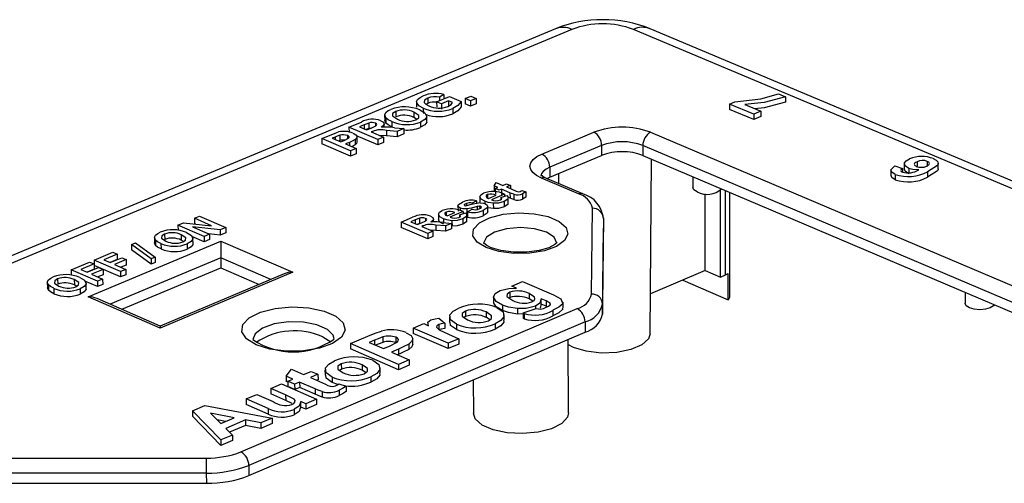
# Model space of a CAD drawing. Extents: x 0 to 280, y 0 to 222.
# Tile 19 of 23: x 175 to 204, y 208 to 222. Entities that reach past the tile are written whole.
import ezdxf

# ---------------------------------------------------------------- set-up
doc = ezdxf.new("R2010")
doc.units = 0
doc.layers.get('0').update_dxf_attribs({"linetype": 'CONTINUOUS'})

msp = doc.modelspace()

# ---------------------------------------------------------------- linework, layer by layer
at = {"color": 7, "linetype": 'CONTINUOUS'}
for p, q in [((190.595, 221.49), (160.634, 208.998)), ((191.089, 221.471), (161.124, 208.969)), ((235.847, 203.407), (192.925, 221.471)), ((236.344, 203.438), (193.428, 221.489)), ((187.262, 219.527), (187.127, 219.443)), ((187.262, 219.527), (187.263, 219.397)), ((197.261, 219.546), (197.474, 219.456)), ((186.446, 219.302), (186.447, 219.143)), ((186.782, 219.261), (186.732, 219.229)), ((186.781, 219.419), (186.782, 219.261)), ((187.046, 219.306), (187.428, 219.466)), ((187.189, 219.245), (187.046, 219.306)), ((187.046, 219.306), (187.047, 219.148)), ((187.127, 219.443), (187.127, 219.34)), ((187.403, 219.335), (187.189, 219.245)), ((187.189, 219.245), (187.19, 219.087)), ((187.515, 219.287), (187.403, 219.335)), ((187.403, 219.335), (187.404, 219.176)), ((187.428, 219.466), (187.774, 219.319)), ((187.774, 219.319), (187.775, 219.16)), ((187.895, 219.41), (188.063, 219.48)), ((188.061, 219.339), (187.895, 219.41)), ((187.895, 219.41), (187.896, 219.251)), ((188.061, 219.181), (187.896, 219.251)), ((188.229, 219.41), (188.061, 219.339)), ((188.061, 219.339), (188.061, 219.181)), ((188.23, 219.251), (188.061, 219.181)), ((188.063, 219.48), (188.229, 219.41)), ((188.229, 219.41), (188.23, 219.251)), ((195.8, 219.241), (195.956, 219.306)), ((195.8, 219.241), (195.8, 219.082)), ((196.524, 218.935), (195.8, 219.241)), ((196.254, 219.229), (196.737, 219.025)), ((197.474, 219.456), (197.474, 219.297)), ((185.492, 218.911), (185.494, 218.752)), ((185.824, 219.02), (185.825, 218.861)), ((186.366, 218.997), (186.367, 218.838)), ((186.648, 219.115), (186.649, 218.956)), ((187.533, 219.109), (187.534, 218.951)), ((196.524, 218.776), (195.8, 219.082)), ((196.737, 219.025), (196.524, 218.935)), ((196.524, 218.935), (196.524, 218.776)), ((196.737, 219.025), (196.737, 218.866)), ((184.426, 218.548), (184.796, 218.703)), ((184.883, 218.618), (184.739, 218.558)), ((184.883, 218.618), (184.884, 218.496)), ((185.021, 218.673), (185.022, 218.514)), ((185.215, 218.669), (185.215, 218.584)), ((185.48, 218.554), (185.48, 218.646)), ((185.531, 218.667), (185.496, 218.752)), ((185.53, 218.826), (185.531, 218.667)), ((185.709, 218.716), (185.71, 218.557)), ((186.448, 218.785), (186.367, 218.838)), ((186.564, 218.704), (186.565, 218.546)), ((186.751, 218.718), (186.75, 218.877)), ((196.737, 218.866), (196.524, 218.776)), ((183.612, 218.208), (183.894, 218.326)), ((184.155, 218.309), (184.156, 218.15)), ((184.426, 218.548), (184.428, 218.389)), ((185.288, 218.18), (184.426, 218.548)), ((184.739, 218.558), (184.949, 218.468)), ((184.949, 218.468), (185.086, 218.525)), ((185.085, 218.525), (185.022, 218.514)), ((185.131, 218.423), (185.093, 218.407)), ((185.093, 218.407), (185.457, 218.251)), ((185.131, 218.423), (185.131, 218.39)), ((185.869, 218.423), (185.548, 218.454)), ((185.548, 218.454), (185.549, 218.295)), ((185.79, 218.534), (186.067, 218.506)), ((186.067, 218.506), (185.869, 218.423)), ((185.869, 218.423), (185.87, 218.264)), ((186.068, 218.347), (185.87, 218.264)), ((186.067, 218.506), (186.068, 218.347)), ((190.193, 217.747), (191.744, 218.4)), ((193.439, 218.4), (228.898, 203.372)), ((184.473, 217.839), (183.612, 218.208)), ((183.612, 218.208), (183.613, 218.049)), ((184.474, 217.68), (183.613, 218.049)), ((184.015, 218.255), (183.925, 218.218)), ((183.925, 218.218), (184.179, 218.109)), ((184.015, 218.255), (184.016, 218.179)), ((184.156, 218.15), (184.117, 218.136)), ((184.179, 218.109), (184.281, 218.152)), ((184.439, 218.096), (184.323, 218.048)), ((184.323, 218.048), (184.643, 217.91)), ((184.379, 218.301), (184.38, 218.202)), ((184.439, 218.096), (184.439, 217.997)), ((184.611, 218.179), (184.612, 218.02)), ((185.289, 218.021), (184.65, 218.294)), ((184.669, 218.1), (184.668, 218.259)), ((185.457, 218.251), (185.288, 218.18)), ((185.288, 218.18), (185.289, 218.021)), ((185.458, 218.092), (185.289, 218.021)), ((185.549, 218.295), (185.33, 218.305)), ((185.457, 218.251), (185.458, 218.092)), ((185.87, 218.264), (185.549, 218.295)), ((184.643, 217.91), (184.473, 217.839)), ((184.473, 217.839), (184.474, 217.68)), ((184.644, 217.751), (184.474, 217.68)), ((184.643, 217.91), (184.644, 217.751)), ((191.975, 218.004), (190.424, 217.351)), ((191.975, 218.004), (191.976, 217.707)), ((228.66, 202.961), (193.208, 218.004)), ((193.208, 218.004), (193.209, 217.707)), ((190.425, 217.053), (191.976, 217.707)), ((193.209, 217.707), (228.653, 202.656)), ((193.427, 212.379), (193.468, 217.597)), ((201.021, 217.456), (201.021, 217.297)), ((201.401, 217.519), (201.4, 217.382)), ((201.707, 217.53), (201.706, 217.371)), ((202.033, 217.304), (202.033, 217.463)), ((190.424, 217.351), (190.425, 217.053)), ((190.683, 217.162), (190.687, 216.871)), ((200.62, 217.265), (200.62, 217.106)), ((200.733, 217.392), (200.971, 217.312)), ((200.751, 217.14), (200.75, 216.981)), ((200.971, 217.312), (200.971, 217.205)), ((201.157, 217.317), (201.157, 217.193)), ((201.714, 217.215), (201.714, 217.056)), ((188.76, 216.796), (188.823, 216.899)), ((188.823, 216.899), (189.025, 216.813)), ((189.025, 216.813), (189.138, 216.86)), ((189.138, 216.86), (189.25, 216.813)), ((191.288, 216.555), (190.182, 217.027)), ((191.417, 216.56), (190.311, 217.032)), ((190.348, 217.016), (190.425, 217.053)), ((194.701, 217.073), (194.701, 216.745)), ((189.072, 216.549), (188.681, 216.384)), ((188.871, 216.748), (188.76, 216.796)), ((188.76, 216.796), (188.761, 216.636)), ((188.799, 216.718), (188.871, 216.748)), ((188.911, 216.67), (188.799, 216.718)), ((188.799, 216.718), (188.8, 216.558)), ((188.982, 216.7), (188.911, 216.67)), ((189.238, 216.591), (188.982, 216.7)), ((188.982, 216.7), (188.983, 216.541)), ((189.072, 216.549), (189.072, 216.487)), ((189.25, 216.813), (189.137, 216.765)), ((189.137, 216.765), (189.385, 216.659)), ((189.238, 216.591), (189.239, 216.432)), ((189.25, 216.813), (189.25, 216.717)), ((189.352, 216.546), (189.353, 216.387)), ((189.594, 216.661), (189.716, 216.622)), ((189.612, 216.562), (189.613, 216.402)), ((189.716, 216.622), (189.716, 216.463)), ((195.07, 214.267), (195.068, 216.563)), ((195.527, 214.072), (195.526, 216.663)), ((195.807, 213.484), (195.806, 216.604)), ((187.936, 216.268), (187.937, 216.204)), ((188.241, 216.354), (188.107, 216.28)), ((188.107, 216.28), (188.107, 216.243)), ((188.241, 216.354), (188.242, 216.273)), ((188.338, 216.469), (188.339, 216.309)), ((188.485, 216.337), (188.486, 216.265)), ((188.568, 216.535), (188.569, 216.437)), ((188.592, 216.424), (188.826, 216.523)), ((188.74, 216.277), (188.741, 216.117)), ((188.968, 216.454), (189.142, 216.51)), ((188.968, 216.454), (188.968, 216.388)), ((189.062, 216.33), (189.062, 216.17)), ((189.093, 216.494), (189.072, 216.503)), ((189.239, 216.432), (189.18, 216.457)), ((189.183, 216.281), (189.182, 216.441)), ((187.333, 216.014), (187.333, 215.916)), ((187.357, 215.904), (187.591, 216.002)), ((187.837, 216.029), (187.445, 215.863)), ((187.684, 216.204), (187.685, 216.044)), ((187.733, 215.933), (187.907, 215.989)), ((187.75, 216.136), (187.751, 216.054)), ((187.837, 216.029), (187.837, 215.967)), ((187.873, 216.228), (187.873, 216.219)), ((187.948, 216.11), (187.949, 215.95)), ((187.97, 215.954), (187.949, 215.95)), ((187.969, 216.024), (188.104, 216.098)), ((187.969, 216.024), (187.97, 215.865)), ((188.26, 216.179), (188.26, 216.095)), ((188.331, 216.192), (188.332, 216.118)), ((188.37, 216.185), (188.371, 216.139)), ((188.39, 216.159), (188.389, 216.165)), ((188.432, 216.064), (188.433, 215.905)), ((188.576, 216.024), (188.575, 216.184)), ((191.672, 213.567), (191.7, 216.128)), ((179.317, 215.628), (179.48, 215.696)), ((179.48, 215.696), (180.321, 215.609)), ((179.806, 215.832), (179.962, 215.897)), ((180.321, 215.609), (179.806, 215.832)), ((179.806, 215.832), (179.808, 215.673)), ((179.839, 215.659), (179.808, 215.673)), ((179.962, 215.897), (180.746, 215.558)), ((185.99, 215.716), (186.328, 215.858)), ((185.99, 215.716), (185.991, 215.556)), ((186.78, 215.376), (185.99, 215.716)), ((186.408, 215.78), (186.277, 215.724)), ((186.277, 215.724), (186.469, 215.642)), ((186.408, 215.78), (186.409, 215.667)), ((186.535, 215.671), (186.465, 215.643)), ((186.469, 215.642), (186.594, 215.694)), ((186.534, 215.831), (186.535, 215.671)), ((186.711, 215.827), (186.712, 215.749)), ((186.955, 215.721), (186.954, 215.806)), ((187.102, 215.948), (187.103, 215.788)), ((187.238, 215.703), (187.492, 215.677)), ((187.249, 215.816), (187.25, 215.701)), ((187.492, 215.677), (187.311, 215.6)), ((187.492, 215.677), (187.493, 215.517)), ((187.504, 215.756), (187.505, 215.596)), ((187.733, 215.933), (187.733, 215.867)), ((187.826, 215.809), (187.827, 215.649)), ((187.948, 215.761), (187.947, 215.92)), ((192.03, 215.829), (192.004, 213.267)), ((192.03, 215.829), (192.03, 215.53)), ((180.102, 215.288), (179.317, 215.628)), ((179.317, 215.628), (179.319, 215.468)), ((180.579, 215.488), (179.75, 215.573)), ((179.75, 215.573), (180.258, 215.354)), ((180.58, 215.328), (180.234, 215.364)), ((180.746, 215.558), (180.579, 215.488)), ((180.579, 215.488), (180.58, 215.328)), ((180.748, 215.398), (180.58, 215.328)), ((180.746, 215.558), (180.748, 215.398)), ((186.781, 215.216), (185.991, 215.556)), ((186.635, 215.6), (186.6, 215.585)), ((186.6, 215.585), (186.935, 215.442)), ((186.635, 215.6), (186.635, 215.57)), ((186.935, 215.442), (186.78, 215.376)), ((186.78, 215.376), (186.781, 215.216)), ((187.018, 215.469), (186.852, 215.477)), ((186.935, 215.442), (186.936, 215.282)), ((187.311, 215.6), (187.017, 215.629)), ((187.017, 215.629), (187.018, 215.469)), ((187.312, 215.441), (187.018, 215.469)), ((187.311, 215.6), (187.312, 215.441)), ((187.493, 215.517), (187.312, 215.441)), ((192.004, 212.967), (192.03, 215.53)), ((176.636, 213.488), (180.599, 215.15)), ((177.929, 215.047), (178.046, 215.096)), ((178.046, 215.096), (178.632, 214.673)), ((178.612, 215.255), (178.614, 215.096)), ((178.647, 215.019), (178.617, 215.096)), ((178.645, 215.179), (178.647, 215.019)), ((178.808, 215.077), (178.81, 214.917)), ((178.918, 215.358), (178.92, 215.198)), ((179.415, 215.337), (179.417, 215.177)), ((179.479, 215.135), (179.417, 215.177)), ((180.103, 215.128), (179.73, 215.29)), ((179.767, 215.068), (179.765, 215.228)), ((180.258, 215.354), (180.102, 215.288)), ((180.102, 215.288), (180.103, 215.128)), ((180.259, 215.194), (180.103, 215.128)), ((180.258, 215.354), (180.259, 215.194)), ((180.599, 215.15), (182.744, 214.221)), ((186.936, 215.282), (186.781, 215.216)), ((176.814, 214.581), (177.368, 214.813)), ((177.368, 214.813), (177.499, 214.756)), ((178.514, 214.623), (177.929, 215.047)), ((177.929, 215.047), (177.931, 214.887)), ((178.516, 214.463), (177.931, 214.887)), ((179.592, 215.066), (179.594, 214.906)), ((176.123, 214.292), (176.678, 214.524)), ((176.678, 214.524), (176.809, 214.467)), ((176.814, 214.581), (176.816, 214.421)), ((177.598, 214.24), (176.814, 214.581)), ((177.499, 214.756), (177.101, 214.59)), ((177.101, 214.59), (177.292, 214.507)), ((177.501, 214.596), (177.29, 214.508)), ((177.292, 214.507), (177.637, 214.651)), ((177.768, 214.594), (177.423, 214.45)), ((177.499, 214.756), (177.501, 214.596)), ((177.637, 214.651), (177.768, 214.594)), ((177.768, 214.594), (177.77, 214.434)), ((178.632, 214.673), (178.514, 214.623)), ((178.514, 214.623), (178.516, 214.463)), ((178.634, 214.513), (178.516, 214.463)), ((178.632, 214.673), (178.634, 214.513)), ((180.594, 214.651), (180.597, 214.352)), ((176.908, 213.95), (176.123, 214.292)), ((176.123, 214.292), (176.125, 214.132)), ((176.809, 214.467), (176.411, 214.301)), ((176.411, 214.301), (176.602, 214.218)), ((176.811, 214.307), (176.599, 214.219)), ((176.602, 214.218), (176.947, 214.362)), ((177.078, 214.305), (176.733, 214.161)), ((176.809, 214.467), (176.811, 214.307)), ((177.6, 214.08), (176.816, 214.421)), ((176.947, 214.362), (177.078, 214.305)), ((177.078, 214.305), (177.08, 214.145)), ((177.423, 214.45), (177.755, 214.305)), ((177.755, 214.305), (177.598, 214.24)), ((177.598, 214.24), (177.6, 214.08)), ((177.77, 214.434), (177.612, 214.368)), ((177.644, 213.111), (180.597, 214.352)), ((177.755, 214.305), (177.757, 214.145)), ((182.744, 214.221), (178.78, 212.552)), ((180.597, 214.352), (181.739, 213.857)), ((195.07, 214.267), (193.436, 213.57)), ((195.07, 214.267), (195.527, 214.072)), ((175.413, 213.917), (175.415, 213.756)), ((175.721, 214.021), (175.723, 213.861)), ((176.219, 214), (176.221, 213.84)), ((176.91, 213.79), (176.534, 213.954)), ((176.733, 214.161), (177.065, 214.016)), ((177.065, 214.016), (176.908, 213.95)), ((176.908, 213.95), (176.91, 213.79)), ((177.08, 214.145), (176.921, 214.079)), ((177.065, 214.016), (177.067, 213.856)), ((177.757, 214.145), (177.6, 214.08)), ((182.489, 214.172), (178.786, 212.613)), ((189.293, 213.803), (189.61, 213.937)), ((189.61, 213.937), (190.536, 213.539)), ((194.398, 213.981), (195.758, 213.399)), ((195.527, 214.072), (195.68, 214.137)), ((195.758, 213.399), (195.757, 214.182)), ((175.448, 213.68), (175.419, 213.757)), ((175.445, 213.84), (175.448, 213.68)), ((175.608, 213.738), (175.61, 213.577)), ((176.283, 213.797), (176.221, 213.84)), ((176.395, 213.727), (176.397, 213.567)), ((176.572, 213.731), (176.57, 213.891)), ((177.067, 213.856), (176.91, 213.79)), ((189.231, 213.619), (189.231, 213.459)), ((189.437, 213.741), (189.293, 213.803)), ((202.839, 213.617), (202.837, 213.29)), ((178.78, 212.552), (176.636, 213.488)), ((178.786, 212.613), (176.901, 213.436)), ((188.746, 213.473), (188.747, 213.312)), ((189.811, 213.58), (189.811, 213.42)), ((189.917, 213.351), (189.811, 213.42)), ((190.316, 213.362), (190.166, 213.427)), ((190.17, 213.231), (190.17, 213.391)), ((190.316, 213.362), (190.317, 213.202)), ((190.826, 213.16), (190.825, 213.32)), ((181.198, 208.854), (191.247, 213.134)), ((187.911, 213.059), (187.912, 212.899)), ((188.528, 213.032), (188.529, 212.872)), ((189.012, 213.239), (189.013, 213.078)), ((189.464, 213.132), (189.465, 212.971)), ((189.632, 213.003), (190.023, 213.138)), ((189.996, 213.206), (189.997, 213.129)), ((190.157, 213.231), (190.135, 213.148)), ((190.317, 213.202), (190.17, 213.265)), ((190.351, 213.187), (190.317, 213.202)), ((190.428, 213.303), (190.429, 213.239)), ((190.517, 213.081), (190.518, 212.92)), ((192.004, 213.267), (192.004, 212.967)), ((191.481, 212.733), (181.434, 208.449)), ((187.112, 212.843), (187.29, 212.694)), ((187.426, 212.884), (187.427, 212.723)), ((187.912, 212.899), (187.865, 212.865)), ((188.636, 212.798), (188.529, 212.872)), ((189.067, 212.783), (189.066, 212.943)), ((189.632, 212.974), (189.465, 212.971)), ((189.632, 213.003), (189.632, 212.843)), ((189.664, 212.989), (189.664, 212.828)), ((191.481, 212.733), (191.482, 212.432)), ((181.437, 208.146), (191.482, 212.432)), ((186.342, 212.551), (186.661, 212.686)), ((186.342, 212.551), (186.343, 212.39)), ((187.39, 212.097), (186.342, 212.551)), ((186.661, 212.686), (186.807, 212.623)), ((186.781, 212.7), (186.782, 212.633)), ((187.11, 212.656), (187.111, 212.496)), ((187.29, 212.694), (187.291, 212.534)), ((187.637, 212.664), (187.638, 212.504)), ((188.794, 212.678), (188.794, 212.518)), ((183.643, 212.286), (183.88, 212.137)), ((184.475, 212.089), (184.991, 212.308)), ((185.192, 212.189), (185.033, 212.121)), ((185.192, 212.189), (185.193, 212.051)), ((185.44, 212.285), (185.441, 212.124)), ((185.824, 212.277), (185.826, 212.116)), ((186.331, 212.067), (186.33, 212.228)), ((187.391, 211.937), (186.343, 212.39)), ((187.708, 212.233), (187.39, 212.097)), ((187.397, 212.367), (187.708, 212.233)), ((187.708, 212.233), (187.709, 212.072)), ((190.989, 210.018), (190.981, 212.219)), ((185.908, 211.467), (184.475, 212.089)), ((184.475, 212.089), (184.476, 211.929)), ((185.909, 211.306), (184.476, 211.929)), ((185.033, 212.121), (185.455, 211.938)), ((185.455, 211.938), (185.636, 212.015)), ((185.904, 211.924), (185.694, 211.834)), ((185.694, 211.834), (186.227, 211.603)), ((185.904, 211.924), (185.905, 211.763)), ((186.218, 212.074), (186.219, 211.914)), ((187.39, 212.097), (187.391, 211.937)), ((187.709, 212.072), (187.391, 211.937)), ((185.905, 211.763), (185.881, 211.753)), ((186.227, 211.603), (185.908, 211.467)), ((186.227, 211.603), (186.228, 211.442)), ((182.549, 211.115), (182.705, 211.323)), ((182.705, 211.323), (183.072, 211.163)), ((183.072, 211.163), (183.298, 211.259)), ((183.298, 211.259), (183.5, 211.171)), ((183.71, 211.305), (183.711, 211.144)), ((184.199, 211.322), (184.151, 211.288)), ((184.198, 211.483), (184.199, 211.322)), ((184.818, 211.456), (184.819, 211.295)), ((184.925, 211.222), (184.819, 211.295)), ((185.358, 211.207), (185.357, 211.368)), ((185.908, 211.467), (185.909, 211.306)), ((186.228, 211.442), (185.909, 211.306)), ((182.751, 211.027), (182.549, 211.115)), ((182.549, 211.115), (182.551, 210.954)), ((182.601, 210.932), (182.551, 210.954)), ((182.6, 210.963), (182.751, 211.027)), ((182.802, 210.875), (182.6, 210.963)), ((182.6, 210.963), (182.602, 210.802)), ((183.5, 211.171), (183.274, 211.075)), ((183.274, 211.075), (183.724, 210.879)), ((183.501, 211.01), (183.462, 210.993)), ((183.5, 211.171), (183.501, 211.01)), ((183.92, 211.085), (183.921, 210.925)), ((185.081, 211.1), (185.082, 210.939)), ((188.139, 211.006), (188.144, 210.007)), ((182.09, 210.747), (182.411, 210.883)), ((182.534, 210.553), (182.09, 210.747)), ((182.09, 210.747), (182.092, 210.586)), ((182.411, 210.883), (183.459, 210.426)), ((182.804, 210.714), (182.602, 210.802)), ((182.953, 210.939), (182.802, 210.875)), ((182.802, 210.875), (182.804, 210.714)), ((182.955, 210.778), (182.804, 210.714)), ((183.417, 210.737), (182.953, 210.939)), ((182.953, 210.939), (182.955, 210.778)), ((183.418, 210.576), (182.955, 210.778)), ((183.417, 210.737), (183.418, 210.576)), ((184.096, 210.867), (183.921, 210.925)), ((184.126, 210.89), (184.346, 210.819)), ((184.13, 210.695), (184.131, 210.534)), ((184.346, 210.819), (184.347, 210.658)), ((181.353, 210.434), (181.674, 210.57)), ((182.012, 210.145), (181.353, 210.434)), ((181.353, 210.434), (181.354, 210.273)), ((181.674, 210.57), (182.157, 210.359)), ((182.535, 210.392), (182.092, 210.586)), ((182.534, 210.553), (182.535, 210.392)), ((182.728, 210.296), (182.535, 210.392)), ((183.459, 210.426), (183.138, 210.289)), ((183.459, 210.426), (183.46, 210.265)), ((183.626, 210.654), (183.627, 210.493)), ((179.746, 210.084), (180.118, 210.242)), ((180.599, 209.21), (179.746, 210.084)), ((179.746, 210.084), (179.748, 209.923)), ((180.118, 210.242), (182.135, 209.863)), ((182.013, 209.984), (181.354, 210.273)), ((182.012, 210.145), (182.013, 209.984)), ((182.788, 210.125), (182.789, 209.963)), ((183.138, 210.289), (182.983, 210.357)), ((182.991, 210.158), (182.99, 210.319)), ((183.139, 210.128), (182.991, 210.193)), ((183.138, 210.289), (183.139, 210.128)), ((183.46, 210.265), (183.139, 210.128)), ((180.6, 209.048), (179.748, 209.923)), ((181, 209.872), (180.284, 210.012)), ((180.284, 210.012), (180.597, 209.701)), ((180.74, 209.762), (180.486, 209.811)), ((180.597, 209.701), (181, 209.872)), ((181.333, 209.808), (180.743, 209.557)), ((181.794, 209.718), (181.333, 209.808)), ((181.333, 209.808), (181.335, 209.646)), ((182.135, 209.863), (181.794, 209.718)), ((182.135, 209.863), (182.136, 209.701)), ((180.743, 209.557), (180.945, 209.357)), ((181.335, 209.646), (180.857, 209.443)), ((181.796, 209.557), (181.335, 209.646)), ((181.794, 209.718), (181.796, 209.557)), ((182.136, 209.701), (181.796, 209.557)), ((180.945, 209.357), (180.599, 209.21)), ((180.599, 209.21), (180.6, 209.048)), ((180.946, 209.195), (180.6, 209.048)), ((180.945, 209.357), (180.946, 209.195)), ((174.069, 208.67), (180.166, 208.67)), ((181.434, 208.449), (181.437, 208.146)), ((180.163, 208.223), (174.066, 208.223)), ((180.163, 208.223), (180.167, 207.92)), ((174.071, 207.92), (180.167, 207.92))]:
    msp.add_line(p, q, dxfattribs=at)
at = {"color": 8, "linetype": 'CONTINUOUS'}
for p, q in [((195.68, 214.137), (195.679, 216.657)), ((180.594, 214.651), (177.292, 213.265)), ((182.089, 214.004), (180.594, 214.651))]:
    msp.add_line(p, q, dxfattribs=at)
at = {"color": 7, "linetype": 'CONTINUOUS'}
for points in [[(195.956, 219.306), (196.738, 219.393), (197.261, 219.546)], [(186.648, 219.115), (186.531, 219.178), (186.46, 219.252), (186.447, 219.315), (186.475, 219.377)], [(186.475, 219.377), (186.553, 219.439), (186.64, 219.481)], [(186.781, 219.419), (186.684, 219.358), (186.671, 219.286), (186.724, 219.233), (186.81, 219.188)], [(187.377, 219.165), (187.476, 219.229), (187.515, 219.287)], [(187.774, 219.319), (187.68, 219.193), (187.533, 219.109)], [(197.474, 219.456), (196.833, 219.288), (196.254, 219.229)], [(197.474, 219.297), (196.833, 219.129), (196.557, 219.101)], [(185.53, 218.826), (185.493, 218.917), (185.527, 218.988)], [(185.527, 218.988), (185.601, 219.043), (185.679, 219.08)], [(185.824, 219.02), (185.731, 218.958), (185.728, 218.885), (185.873, 218.789)], [(186.42, 218.765), (186.511, 218.828), (186.512, 218.901), (186.366, 218.997)], [(186.539, 219.066), (186.697, 218.974), (186.749, 218.863), (186.693, 218.777), (186.564, 218.704)], [(187.775, 219.16), (187.681, 219.034), (187.534, 218.951)], [(185.021, 218.673), (184.943, 218.642), (184.883, 218.618)], [(185.086, 218.525), (185.228, 218.59), (185.252, 218.609), (185.259, 218.631), (185.246, 218.652), (185.215, 218.669)], [(185.377, 218.743), (185.456, 218.695), (185.479, 218.636), (185.45, 218.591), (185.392, 218.55)], [(185.709, 218.716), (185.595, 218.774), (185.53, 218.826)], [(185.71, 218.557), (185.596, 218.615), (185.531, 218.667)], [(186.744, 218.718), (186.75, 218.704), (186.694, 218.618), (186.565, 218.546)], [(183.894, 218.326), (184.014, 218.374), (184.117, 218.408)], [(184.155, 218.309), (184.075, 218.28), (184.015, 218.255)], [(184.547, 218.373), (184.63, 218.325), (184.667, 218.268), (184.655, 218.222), (184.611, 218.179)], [(185.022, 218.514), (184.944, 218.484), (184.928, 218.477)], [(184.281, 218.152), (184.414, 218.22), (184.429, 218.241), (184.428, 218.263), (184.411, 218.283), (184.379, 218.301)], [(184.611, 218.179), (184.519, 218.131), (184.439, 218.096)], [(184.612, 218.02), (184.52, 217.972), (184.51, 217.967)], [(184.666, 218.1), (184.656, 218.063), (184.612, 218.02)], [(190.182, 217.027), (190.034, 217.104), (189.924, 217.193), (189.857, 217.288), (189.835, 217.388), (189.86, 217.487), (189.93, 217.582), (190.042, 217.67), (190.193, 217.747)], [(201.157, 217.317), (201.044, 217.393), (201.025, 217.482), (201.075, 217.549), (201.175, 217.605)], [(201.401, 217.519), (201.337, 217.484), (201.311, 217.442), (201.33, 217.409), (201.378, 217.381)], [(201.686, 217.385), (201.749, 217.422), (201.771, 217.466), (201.754, 217.501), (201.707, 217.53)], [(201.887, 217.61), (201.97, 217.566), (202.02, 217.513), (202.033, 217.457), (202.012, 217.401), (201.714, 217.215)], [(200.751, 217.14), (200.648, 217.204), (200.622, 217.281), (200.733, 217.392)], [(200.971, 217.312), (200.93, 217.284), (200.913, 217.253), (200.927, 217.228), (200.963, 217.207)], [(201.156, 217.158), (201.044, 217.234), (201.03, 217.297)], [(201.452, 217.272), (201.274, 217.283), (201.157, 217.317)], [(202.031, 217.304), (202.032, 217.298), (202.011, 217.242), (201.714, 217.056)], [(190.311, 217.032), (190.219, 217.078), (190.158, 217.125), (190.159, 217.121)], [(200.75, 216.981), (200.647, 217.045), (200.627, 217.106)], [(188.485, 216.337), (188.379, 216.398), (188.338, 216.472), (188.368, 216.53), (188.45, 216.579)], [(189.352, 216.546), (189.287, 216.571), (189.238, 216.591)], [(189.545, 216.628), (189.575, 216.646), (189.594, 216.661)], [(189.716, 216.622), (189.664, 216.586), (189.612, 216.562)], [(194.828, 216.615), (194.734, 216.675), (194.701, 216.745)], [(187.75, 216.136), (187.701, 216.167), (187.684, 216.204), (187.7, 216.241), (187.821, 216.314)], [(187.936, 216.268), (187.894, 216.247), (187.873, 216.228)], [(188.347, 216.286), (188.444, 216.278), (188.506, 216.258)], [(188.506, 216.258), (188.559, 216.224), (188.575, 216.184), (188.56, 216.144), (188.432, 216.064)], [(188.74, 216.277), (188.586, 216.302), (188.485, 216.337)], [(188.568, 216.535), (188.528, 216.508), (188.522, 216.483)], [(188.522, 216.483), (188.549, 216.447), (188.592, 216.424)], [(189.062, 216.33), (188.895, 216.283), (188.74, 216.277)], [(188.95, 216.377), (188.982, 216.396), (188.993, 216.419), (188.968, 216.454)], [(189.142, 216.51), (189.18, 216.457), (189.17, 216.403), (189.062, 216.33)], [(189.178, 216.281), (189.171, 216.243), (189.062, 216.17)], [(189.353, 216.387), (189.288, 216.411), (189.239, 216.432)], [(189.716, 216.463), (189.664, 216.427), (189.613, 216.402)], [(187.249, 215.816), (187.143, 215.877), (187.102, 215.951), (187.133, 216.01), (187.214, 216.059)], [(187.333, 216.014), (187.293, 215.987), (187.286, 215.962)], [(187.286, 215.962), (187.313, 215.927), (187.357, 215.904)], [(187.948, 216.11), (187.829, 216.113), (187.75, 216.136)], [(187.907, 215.989), (187.945, 215.937), (187.935, 215.882), (187.826, 215.809)], [(187.874, 216.223), (187.876, 216.216), (187.888, 216.208)], [(187.888, 216.208), (187.91, 216.203), (187.93, 216.203)], [(188.26, 216.179), (188.091, 216.136), (187.948, 216.11)], [(188.525, 214.954), (188.255, 215.117), (188.125, 215.309), (188.148, 215.508), (188.323, 215.695), (188.629, 215.847), (189.034, 215.949), (189.494, 215.99), (189.959, 215.965), (190.379, 215.878), (190.709, 215.737), (190.913, 215.557), (190.969, 215.359), (190.87, 215.163), (190.627, 214.991), (190.266, 214.861), (189.827, 214.788), (189.356, 214.78), (188.906, 214.837), (188.525, 214.954)], [(188.331, 216.192), (188.29, 216.186), (188.26, 216.179)], [(188.32, 216.112), (188.368, 216.136), (188.39, 216.159)], [(188.37, 216.185), (188.35, 216.191), (188.331, 216.192)], [(188.386, 216.174), (188.386, 216.175), (188.37, 216.185)], [(188.576, 216.024), (188.576, 216.024), (188.56, 215.984), (188.433, 215.905)], [(188.741, 216.117), (188.587, 216.143), (188.576, 216.146)], [(189.062, 216.17), (188.896, 216.123), (188.741, 216.117)], [(186.534, 215.831), (186.463, 215.803), (186.408, 215.78)], [(186.594, 215.694), (186.724, 215.754), (186.746, 215.772), (186.752, 215.792), (186.74, 215.811), (186.711, 215.827)], [(186.859, 215.896), (186.932, 215.851), (186.953, 215.797), (186.927, 215.755), (186.874, 215.717)], [(187.25, 215.656), (187.144, 215.718), (187.105, 215.788)], [(187.504, 215.756), (187.35, 215.781), (187.249, 215.816)], [(187.826, 215.809), (187.659, 215.762), (187.504, 215.756)], [(187.714, 215.856), (187.746, 215.875), (187.758, 215.898), (187.733, 215.933)], [(187.943, 215.761), (187.936, 215.722), (187.827, 215.649)], [(178.645, 215.329), (178.714, 215.38), (178.786, 215.414)], [(179.575, 215.401), (179.718, 215.316), (179.764, 215.213), (179.711, 215.133), (179.592, 215.066)], [(187.827, 215.649), (187.66, 215.602), (187.505, 215.596)], [(178.645, 215.179), (178.613, 215.263), (178.645, 215.329)], [(178.808, 215.077), (178.704, 215.13), (178.645, 215.179)], [(178.918, 215.358), (178.832, 215.301), (178.828, 215.234), (178.959, 215.145)], [(179.461, 215.123), (179.545, 215.181), (179.547, 215.248), (179.415, 215.337)], [(190.642, 215.099), (190.643, 215.104), (190.574, 215.042), (190.399, 214.951), (190.112, 214.865), (189.745, 214.814), (189.343, 214.813), (188.964, 214.864), (188.683, 214.947), (188.657, 214.958), (188.548, 215.013), (188.454, 215.086), (188.449, 215.09)], [(178.81, 214.917), (178.706, 214.97), (178.647, 215.019)], [(179.76, 215.068), (179.766, 215.053), (179.713, 214.973), (179.594, 214.906)], [(175.445, 213.84), (175.413, 213.925), (175.447, 213.992)], [(175.447, 213.992), (175.516, 214.042), (175.588, 214.077)], [(175.721, 214.021), (175.634, 213.963), (175.629, 213.895), (175.76, 213.806)], [(176.264, 213.784), (176.348, 213.842), (176.351, 213.91), (176.219, 214)], [(176.38, 214.064), (176.523, 213.978), (176.569, 213.875), (176.514, 213.794), (176.395, 213.727)], [(175.608, 213.738), (175.505, 213.791), (175.445, 213.84)], [(175.61, 213.577), (175.507, 213.631), (175.448, 213.68)], [(176.564, 213.73), (176.571, 213.715), (176.517, 213.634), (176.397, 213.567)], [(189.012, 213.239), (188.821, 213.347), (188.746, 213.478), (188.798, 213.582), (188.942, 213.669)], [(188.942, 213.669), (189.201, 213.735), (189.437, 213.741)], [(189.231, 213.619), (189.149, 213.561), (189.148, 213.492), (189.319, 213.378)], [(189.013, 213.078), (188.822, 213.186), (188.75, 213.313)], [(189.887, 213.332), (189.957, 213.375), (189.983, 213.426), (189.968, 213.478), (189.811, 213.58)], [(190.166, 213.427), (190.131, 213.294), (189.996, 213.206)], [(190.428, 213.303), (190.371, 213.338), (190.316, 213.362)], [(190.536, 213.539), (190.757, 213.423), (190.814, 213.278), (190.698, 213.171), (190.517, 213.081)], [(181.655, 212.049), (181.365, 212.227), (181.227, 212.437), (181.256, 212.655), (181.449, 212.858), (181.784, 213.024), (182.225, 213.136), (182.724, 213.181), (183.228, 213.154), (183.682, 213.058), (184.037, 212.904), (184.255, 212.708), (184.312, 212.491), (184.201, 212.277), (183.935, 212.089), (183.541, 211.948), (183.063, 211.868), (182.553, 211.859), (182.066, 211.922), (181.655, 212.049)], [(187.637, 212.664), (187.46, 212.793), (187.438, 212.942), (187.537, 213.052), (187.707, 213.146)], [(187.911, 213.059), (187.811, 212.987), (187.809, 212.904), (187.97, 212.793)], [(188.591, 212.766), (188.69, 212.838), (188.69, 212.921), (188.528, 213.032)], [(188.845, 213.167), (189.032, 213.039), (189.056, 212.888), (188.965, 212.774), (188.794, 212.678)], [(189.464, 213.132), (189.191, 213.177), (189.012, 213.239)], [(189.465, 212.971), (189.192, 213.016), (189.013, 213.078)], [(189.996, 213.206), (189.718, 213.136), (189.464, 213.132)], [(190.023, 213.138), (190.085, 213.123), (190.14, 213.12)], [(190.14, 213.12), (190.237, 213.139), (190.301, 213.162)], [(190.301, 213.162), (190.391, 213.207), (190.439, 213.248)], [(190.439, 213.248), (190.444, 213.279), (190.428, 213.303)], [(190.799, 213.158), (190.814, 213.117), (190.698, 213.01), (190.518, 212.92)], [(202.968, 213.155), (202.872, 213.216), (202.837, 213.288), (202.837, 213.29)], [(203.706, 213.249), (203.683, 213.216), (203.589, 213.155), (203.447, 213.114), (203.279, 213.1), (203.111, 213.114), (202.968, 213.155)], [(186.807, 212.623), (186.786, 212.724), (186.819, 212.761), (186.876, 212.793)], [(186.876, 212.793), (187, 212.829), (187.112, 212.843)], [(187.638, 212.504), (187.461, 212.632), (187.448, 212.724)], [(189.048, 212.782), (189.057, 212.727), (188.966, 212.614), (188.794, 212.518)], [(189.664, 212.989), (189.646, 212.997), (189.632, 213.003)], [(189.664, 212.828), (189.646, 212.836), (189.632, 212.843)], [(184.991, 212.308), (185.21, 212.398), (185.395, 212.461)], [(187.11, 212.656), (187.052, 212.62), (187.039, 212.577), (187.123, 212.498), (187.397, 212.367)], [(187.29, 212.694), (187.183, 212.678), (187.11, 212.656)], [(187.291, 212.534), (187.184, 212.518), (187.111, 212.496)], [(185.44, 212.285), (185.298, 212.233), (185.192, 212.189)], [(185.636, 212.015), (185.87, 212.133), (185.9, 212.17), (185.903, 212.209), (185.877, 212.246), (185.824, 212.277)], [(186.139, 212.414), (186.28, 212.33), (186.33, 212.229), (186.299, 212.149), (186.218, 212.074)], [(193.427, 212.379), (193.38, 212.23), (193.182, 212.049), (192.852, 211.908), (192.429, 211.823), (191.964, 211.806), (191.514, 211.858), (191.134, 211.972), (190.982, 212.051)], [(185.441, 212.124), (185.299, 212.072), (185.221, 212.04)], [(186.218, 212.074), (186.049, 211.987), (185.904, 211.924)], [(186.219, 211.914), (186.05, 211.827), (185.905, 211.763)], [(186.33, 212.067), (186.3, 211.988), (186.219, 211.914)], [(183.92, 211.085), (183.744, 211.215), (183.723, 211.365), (183.822, 211.476), (183.994, 211.57)], [(185.136, 211.592), (185.323, 211.463), (185.346, 211.31), (185.254, 211.196), (185.081, 211.1)], [(184.198, 211.483), (184.097, 211.411), (184.095, 211.327), (184.255, 211.215)], [(184.878, 211.187), (184.979, 211.26), (184.979, 211.344), (184.818, 211.456)], [(183.921, 210.925), (183.745, 211.054), (183.732, 211.144)], [(185.339, 211.207), (185.348, 211.149), (185.255, 211.035), (185.082, 210.939)], [(183.626, 210.654), (183.506, 210.699), (183.417, 210.737)], [(184.024, 210.824), (184.086, 210.86), (184.126, 210.89)], [(184.346, 210.819), (184.236, 210.746), (184.13, 210.695)], [(184.347, 210.658), (184.237, 210.585), (184.131, 210.534)], [(182.719, 210.27), (182.779, 210.303), (182.812, 210.343), (182.818, 210.386), (182.789, 210.426), (182.534, 210.553)], [(183.627, 210.493), (183.507, 210.538), (183.418, 210.576)], [(182.983, 210.357), (182.936, 210.217), (182.788, 210.125)], [(182.972, 210.159), (182.938, 210.056), (182.789, 209.963)], [(190.989, 210.018), (190.957, 209.888), (190.784, 209.699), (190.479, 209.545), (190.075, 209.441), (189.616, 209.4), (189.151, 209.425), (188.731, 209.514), (188.402, 209.657), (188.2, 209.838), (188.144, 210.007)]]:
    msp.add_lwpolyline(points, dxfattribs=at)
at = {"color": 8, "linetype": 'CONTINUOUS'}
for points in [[(190.424, 217.351), (190.315, 217.295), (190.233, 217.231), (190.182, 217.162), (190.164, 217.089), (190.164, 217.086)], [(190.642, 215.088), (190.561, 215.263), (190.325, 215.415), (189.971, 215.516), (189.552, 215.552), (189.132, 215.516), (188.774, 215.415), (188.533, 215.263), (188.446, 215.084), (188.446, 215.08)], [(183.985, 212.227), (183.956, 212.337), (183.781, 212.512), (183.469, 212.648), (183.064, 212.725), (182.618, 212.734), (182.193, 212.673), (181.845, 212.551), (181.622, 212.383), (181.553, 212.208)]]:
    msp.add_lwpolyline(points, dxfattribs=at)
at = {"color": 7, "linetype": 'CONTINUOUS'}
for centre, radius, start, end in [((192.009, 217.903), 3.856, 68.412, 111.5227), ((192.007, 218.972), 2.662, 69.8286, 110.1714), ((187.017, 218.61), 0.949, 75.0275, 113.4003), ((186.99, 218.893), 0.566, 76.0548, 111.6712), ((186.979, 218.799), 0.502, 82.3448, 113.0618), ((187.121, 219.858), 0.738, 245.0585, 290.2816), ((186.092, 218.021), 1.136, 66.8004, 111.3209), ((186.068, 218.363), 0.701, 64.8251, 110.3903), ((186.069, 218.205), 0.7, 64.8157, 110.3978), ((187.097, 220.206), 1.18, 247.6187, 291.6576), ((187.104, 219.997), 1.131, 249.9106, 292.3119), ((185.133, 218.063), 0.723, 70.2906, 117.7548), ((185.113, 218.407), 0.282, 68.8572, 109.1402), ((186.151, 219.751), 1.126, 246.9053, 291.5651), ((186.175, 219.447), 0.724, 245.3038, 289.8006), ((184.276, 217.712), 0.713, 67.7194, 102.9), ((184.255, 217.971), 0.352, 69.3685, 106.6021), ((185.388, 217.804), 0.67, 76.1138, 112.5711), ((185.517, 216.709), 1.845, 81.51, 93.8784), ((186.181, 219.415), 0.951, 263.1215, 293.8423), ((192.591, 216.11), 2.441, 69.6798, 110.3202), ((191.527, 218.008), 0.448, 359.5093, 61.07), ((193.652, 218.01), 0.444, 118.6469, 180.705), ((184.253, 217.826), 0.337, 82.1765, 106.6237), ((192.591, 216.341), 1.774, 69.6584, 110.3416), ((189.975, 217.354), 0.449, 359.5694, 60.9915), ((192.592, 216.045), 1.772, 69.6441, 110.3559), ((201.538, 216.718), 0.958, 68.6267, 112.2534), ((201.567, 217.166), 0.39, 68.9521, 115.2096), ((201.145, 218.297), 1.222, 251.1748, 297.7578), ((201.129, 217.832), 0.646, 255.1192, 299.9741), ((201.526, 217.76), 0.408, 248.6697, 293.118), ((201.145, 218.137), 1.222, 251.1678, 297.7682), ((188.726, 215.862), 0.768, 63.315, 111.0886), ((188.683, 216.202), 0.352, 65.8644, 108.9699), ((189.462, 216.899), 0.369, 252.7445, 293.9427), ((189.496, 216.804), 0.183, 232.4134, 285.5449), ((191.157, 216.017), 0.554, 11.519, 76.3664), ((191.172, 215.733), 0.863, 6.1408, 73.4867), ((195.129, 217.191), 0.65, 242.4547, 311.8451), ((188.087, 215.738), 0.635, 75.9391, 114.7941), ((189.065, 211.607), 4.734, 98.7181, 103.8711), ((188.039, 216.031), 0.258, 74.5613, 113.3313), ((188.824, 216.721), 0.366, 246.9563, 290.0446), ((189.463, 216.74), 0.369, 252.7381, 293.9518), ((187.491, 215.342), 0.768, 63.2822, 111.1135), ((187.447, 215.682), 0.352, 65.8304, 108.9966), ((188.142, 216.729), 0.725, 256.277, 293.5845), ((188.193, 216.408), 0.322, 253.981, 293.3563), ((191.714, 215.812), 0.316, 3.0304, 92.5585), ((186.636, 215.278), 0.657, 70.1526, 117.9508), ((186.618, 215.589), 0.256, 68.7223, 109.2615), ((186.989, 214.043), 1.678, 81.4534, 93.9035), ((187.589, 216.201), 0.366, 246.9263, 290.0705), ((188.142, 216.569), 0.725, 256.2719, 293.5934), ((179.165, 214.454), 1.033, 66.5736, 111.5301), ((179.142, 214.762), 0.637, 64.584, 110.5849), ((186.87, 215.039), 0.608, 76.0081, 112.7389), ((179.213, 216.016), 1.023, 246.6844, 291.7721), ((179.144, 214.603), 0.636, 64.5745, 110.5925), ((179.236, 215.741), 0.658, 245.0677, 289.9893), ((193.138, 214.788), 12.544, 178.349, 180.6249), ((179.215, 215.856), 1.022, 246.6757, 291.7802), ((182.739, 213.558), 0.663, 89.5475, 112.1302), ((175.968, 213.117), 1.032, 66.4884, 111.6089), ((175.945, 213.426), 0.636, 64.4937, 110.6579), ((175.947, 213.266), 0.636, 64.4842, 110.6655), ((195.558, 214.436), 0.323, 292.1986, 308.1551), ((176.014, 214.676), 1.023, 246.6006, 291.8508), ((176.038, 214.401), 0.657, 244.9784, 290.0609), ((189.473, 212.896), 0.763, 63.7413, 108.531), ((176.016, 214.516), 1.022, 246.5919, 291.8589), ((176.643, 212.832), 0.656, 66.9359, 90.6684), ((189.474, 212.736), 0.763, 63.7315, 108.5378), ((189.655, 214.005), 0.711, 241.8385, 289.0426), ((191.108, 213.694), 0.578, 283.8538, 347.3215), ((191.686, 213.25), 0.318, 3.0843, 92.6016), ((195.697, 213.49), 0.109, 303.4163, 356.9243), ((188.303, 211.724), 1.541, 69.4255, 112.745), ((188.186, 212.287), 0.819, 65.334, 109.6325), ((189.988, 213.988), 1.051, 252.0489, 300.2495), ((191.025, 212.736), 0.455, 359.6376, 60.908), ((191.31, 213.422), 0.71, 283.8794, 347.3847), ((188.187, 212.127), 0.819, 65.3248, 109.6398), ((188.314, 213.539), 0.821, 245.2276, 289.6929), ((189.988, 213.828), 1.05, 252.0423, 300.2608), ((191.311, 213.122), 0.711, 283.9025, 347.4033), ((179.021, 212.562), 0.241, 167.8436, 182.4211), ((182.798, 210.452), 2.019, 65.2625, 124.4538), ((185.697, 211.324), 1.177, 67.9401, 104.8477), ((188.198, 214.068), 1.512, 248.2103, 293.1796), ((188.199, 213.907), 1.511, 248.2022, 293.1882), ((182.758, 213.963), 2.126, 235.613, 305.1395), ((185.62, 211.733), 0.581, 69.4457, 108.1106), ((185.621, 211.572), 0.581, 69.4379, 108.1174), ((184.593, 210.149), 1.542, 69.3512, 112.8272), ((184.474, 210.712), 0.819, 65.2305, 109.7149), ((184.476, 210.552), 0.819, 65.2212, 109.7222), ((184.483, 212.489), 1.512, 248.1285, 293.2666), ((184.6, 211.96), 0.821, 245.1235, 289.7757), ((183.823, 211.35), 0.723, 254.1501, 295.116), ((183.925, 211.135), 0.326, 231.8233, 287.6001), ((184.504, 212.254), 1.437, 262.2764, 293.7245), ((183.824, 211.188), 0.722, 254.1443, 295.1254), ((182.423, 211.006), 0.954, 244.4688, 292.4703), ((182.523, 210.846), 0.609, 233.126, 288.7867), ((182.425, 210.845), 0.954, 244.4594, 292.4786), ((192.169, 208.384), 12.007, 178.6305, 180.7678), ((180.214, 211.392), 2.722, 268.9856, 291.1994), ((180.968, 208.449), 0.466, 0.0292, 60.3973), ((180.223, 211.569), 3.347, 268.9842, 291.2219), ((180.226, 211.263), 3.344, 268.9839, 291.2366)]:
    msp.add_arc(centre, radius, start, end, dxfattribs=at)
at = {"color": 8, "linetype": 'CONTINUOUS'}
for centre, radius, start, end in [((190.819, 220.9), 0.631, 64.6888, 110.7888), ((193.197, 220.888), 0.644, 69.006, 115.0661), ((190.252, 216.879), 0.164, 68.7894, 115.2584), ((191.358, 216.407), 0.164, 68.7938, 115.3187)]:
    msp.add_arc(centre, radius, start, end, dxfattribs=at)

doc.saveas('drawing.dxf')
